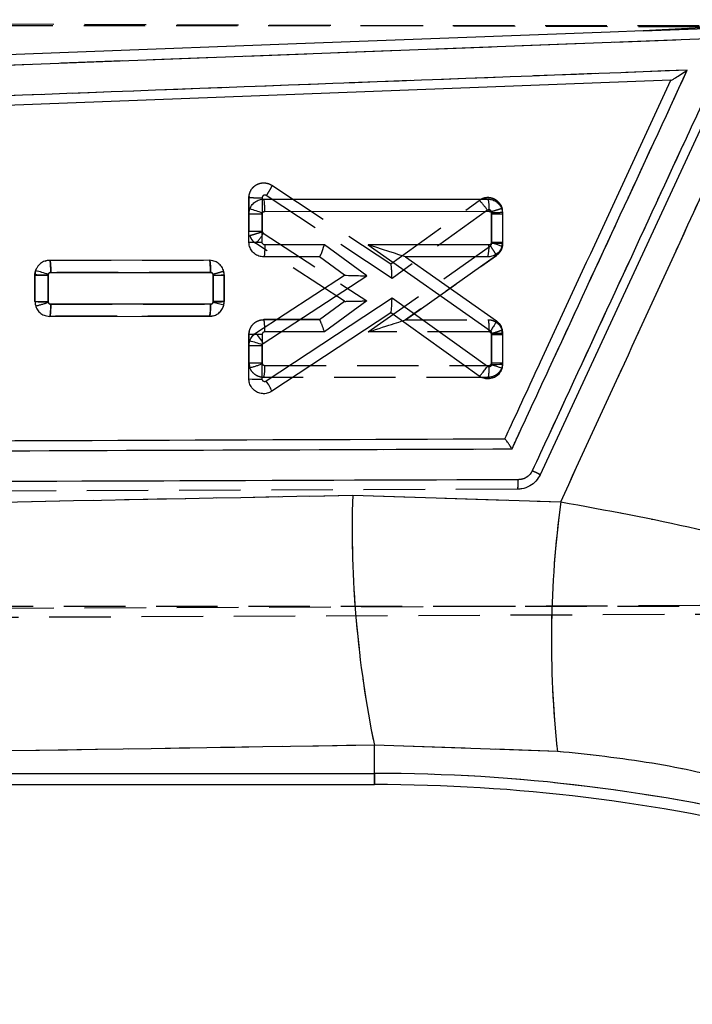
# Model space of a CAD drawing. Extents: x 33 to 407, y 68 to 265.
# Tile 14 of 20: x 181 to 195, y 227 to 248. Entities that reach past the tile are written whole.
import ezdxf

# ---------------------------------------------------------------- set-up
doc = ezdxf.new("R2010")
doc.units = 0
doc.linetypes.add('HIDDEN', pattern=[1.905, 1.27, -0.635])
doc.layers.get('0').update_dxf_attribs({"linetype": 'CONTINUOUS'})
doc.layers.add('FORMATO', color=179, linetype='CONTINUOUS')
doc.styles.add('SLDTEXTSTYLE0', font='TXT', dxfattribs={"width": 0.75})
doc.dimstyles.new('SLDDIMSTYLE1', dxfattribs={"dimtxt": 3.5, "dimasz": 3.302, "dimexe": 0, "dimexo": 0.0625, "dimgap": 0.875, "dimtad": 1, "dimdec": 0, "dimrnd": 1e-09, "dimzin": 12, "dimtxsty": 'SLDTEXTSTYLE0', "dimsah": 1, "dimcen": 0.09, "dimazin": 3, "dimtfac": 1, "dimtofl": 0, "dimtmove": 0, "dimatfit": 3, "dimtolj": 1, "dimtzin": 12})

# ---------------------------------------------------------------- blocks, each defined once
blk = doc.blocks.new('_D_1')
at = {"layer": 'FORMATO'}
for p, q in [((197.949, 253.376), (228.656, 253.376)), ((227.656, 253.376), (227.656, 197.023)), ((128.259, 197.023), (228.656, 197.023))]:
    blk.add_line(p, q, dxfattribs=at)
for points in [[(227.656, 253.376), (227.148, 250.074), (228.164, 250.074)], [(227.656, 197.023), (228.164, 200.325), (227.148, 200.325)]]:
    blk.add_solid(points, dxfattribs=at)
at = {"layer": 'FORMATO', "insert": (223.144, 220.06), "char_height": 3.5, "attachment_point": 1, "rotation": 90, "style": 'SLDTEXTSTYLE0'}
blk.add_mtext('56', dxfattribs=at)
blk = doc.blocks.new('_D_2')
at = {"layer": 'FORMATO'}
for p, q in [((64.297, 212.085), (64.297, 261.032)), ((219.732, 241.953), (219.732, 261.032)), ((219.732, 260.032), (64.297, 260.032))]:
    blk.add_line(p, q, dxfattribs=at)
for points in [[(64.297, 260.032), (67.599, 259.524), (67.599, 260.54)], [(219.732, 260.032), (216.43, 260.54), (216.43, 259.524)]]:
    blk.add_solid(points, dxfattribs=at)
at = {"layer": 'FORMATO', "insert": (134.318, 264.544), "char_height": 3.5, "attachment_point": 1, "style": 'SLDTEXTSTYLE0'}
blk.add_mtext('155', dxfattribs=at)

msp = doc.modelspace()

# ---------------------------------------------------------------- linework, layer by layer
at = {"color": 7, "linetype": 'HIDDEN'}
for p, q in [((159.3972, 247.7379), (204.719, 247.5545)), ((196.6133, 247.654), (193.7869, 247.5114)), ((159.3783, 247.6206), (207.8628, 247.6206)), ((177.9618, 246.7024), (195.113, 247.3515)), ((186.1216, 244.321), (186.1218, 244.3208)), ((186.1218, 244.3208), (188.5753, 242.7006)), ((185.6505, 244.0936), (185.6487, 244.0672)), ((185.6487, 244.0672), (185.6487, 244.0672)), ((185.6489, 243.3766), (185.6487, 244.0672)), ((185.6487, 244.0672), (185.6489, 243.3766)), ((185.9208, 244.0636), (185.9209, 243.3741)), ((188.6019, 242.3959), (186.0066, 244.1098)), ((188.5741, 242.7013), (190.4028, 244.0095)), ((190.5703, 243.8041), (188.6019, 242.3959)), ((190.8731, 243.8455), (190.8731, 243.8455)), ((190.8844, 243.7634), (190.8731, 243.8455)), ((190.6564, 243.7615), (190.6548, 243.7744)), ((190.6566, 243.1177), (190.6564, 243.7615)), ((190.8844, 243.7634), (190.8845, 243.1183)), ((185.9209, 243.3741), (185.9235, 243.3582)), ((185.9235, 243.3582), (185.9455, 243.3296)), ((185.9455, 243.3296), (188.0844, 241.934)), ((187.6224, 241.9246), (185.7868, 243.1223)), ((188.1116, 241.2937), (190.6325, 243.0709)), ((190.8647, 243.0134), (190.8845, 243.1183)), ((181.5362, 242.7736), (181.5364, 242.7736)), ((181.5364, 242.7736), (184.8339, 242.773)), ((190.7555, 242.8694), (188.877, 241.5451)), ((188.8778, 241.5456), (190.7555, 242.8694)), ((181.2385, 242.5331), (181.2312, 242.4696)), ((181.2312, 242.4696), (181.2313, 241.9213)), ((181.2313, 241.9213), (181.2312, 242.4695)), ((181.5032, 242.4662), (181.5033, 241.9189)), ((184.8562, 242.5209), (181.5585, 242.5215)), ((184.9097, 242.4674), (184.908, 242.481)), ((184.9098, 241.9202), (184.9097, 242.4674)), ((185.1376, 242.4697), (185.1279, 242.5458)), ((185.1376, 242.4697), (185.1377, 241.9215)), ((185.1377, 241.9215), (185.1376, 242.4697)), ((181.5033, 241.9189), (181.5056, 241.9039)), ((181.5576, 241.8654), (184.855, 241.8648)), ((185.1333, 241.8849), (185.1156, 241.8136)), ((185.1338, 241.8867), (185.1377, 241.9215)), ((187.1029, 241.546), (187.6223, 241.9247)), ((188.0844, 241.934), (187.2064, 241.2939)), ((181.5356, 241.6175), (181.5356, 241.6175)), ((184.8332, 241.6169), (181.5356, 241.6175)), ((181.5356, 241.6175), (184.8332, 241.6169)), ((184.8332, 241.6169), (184.9117, 241.6304)), ((184.8333, 241.6169), (184.8332, 241.6169)), ((184.8541, 241.6188), (184.8333, 241.6169)), ((185.9544, 241.5462), (185.9544, 241.5462)), ((185.9544, 241.5462), (187.1035, 241.546)), ((187.1029, 241.546), (185.9544, 241.5462)), ((188.8778, 241.5456), (190.5812, 241.5453)), ((190.5812, 241.5453), (190.5812, 241.5453)), ((185.6565, 241.3056), (185.6492, 241.242)), ((185.6493, 240.6574), (185.6492, 241.242)), ((185.6492, 241.242), (185.6493, 240.6574)), ((185.9213, 241.2387), (185.9214, 240.6547)), ((187.2064, 241.2939), (185.9766, 241.2941)), ((190.6035, 241.2932), (188.1116, 241.2937)), ((190.6569, 241.2402), (190.6547, 241.2552)), ((190.657, 240.6561), (190.6569, 241.2402)), ((190.8849, 241.242), (190.8717, 241.3305)), ((190.8849, 241.242), (190.885, 240.6574)), ((185.6493, 240.6574), (185.6672, 240.555)), ((185.9214, 240.6547), (185.9243, 240.6381)), ((185.9757, 240.6016), (190.6022, 240.6007)), ((190.881, 240.6227), (190.885, 240.6574)), ((190.5804, 240.3528), (185.9537, 240.3537)), ((190.5804, 240.3528), (190.659, 240.3664)), ((190.5805, 240.3528), (190.5804, 240.3528)), ((191.1914, 238.045), (165.2332, 237.9452)), ((187.7899, 237.9218), (192.0838, 237.7835)), ((159.3974, 235.5034), (213.3612, 235.7218)), ((213.2751, 235.5374), (159.1261, 235.3017)), ((207.8628, 235.6206), (167.2922, 235.6206)), ((188.2373, 232.1762), (188.2373, 232.758)), ((192.0155, 232.6308), (188.2373, 232.758)), ((163.2943, 232.1762), (188.2373, 232.1762)), ((188.2373, 232.1762), (188.2373, 231.9449))]:
    msp.add_line(p, q, dxfattribs=at)
at = {"color": 7, "linetype": 'CONTINUOUS'}
for p, q in [((196.6133, 247.654), (193.7869, 247.5114)), ((193.7869, 247.5114), (195.0895, 247.5608)), ((177.9618, 246.7024), (195.113, 247.3515)), ((195.5846, 246.8209), (191.6614, 238.3449)), ((194.3581, 246.4896), (165.7786, 245.4016)), ((194.3589, 246.4896), (194.3581, 246.4896)), ((185.9537, 244.0346), (190.5804, 244.0355)), ((185.6493, 243.7309), (185.6672, 243.8333)), ((185.6492, 243.1463), (185.6493, 243.7309)), ((185.9213, 243.1441), (185.9214, 243.7291)), ((185.9214, 243.7291), (185.9245, 243.7467)), ((185.9761, 243.7825), (190.602, 243.7834)), ((190.657, 243.7289), (190.6569, 243.144)), ((190.885, 243.7309), (190.8849, 243.1463)), ((187.2064, 243.0902), (185.9767, 243.09)), ((188.0844, 242.4501), (187.2064, 243.0902)), ((190.6032, 243.0909), (188.1116, 243.0904)), ((188.1116, 243.0904), (190.6328, 241.313)), ((190.6569, 243.144), (190.6546, 243.1285)), ((190.8849, 243.1463), (190.8717, 243.0578)), ((184.8332, 242.7714), (181.5356, 242.7708)), ((187.1029, 242.8423), (185.9544, 242.8421)), ((187.6223, 242.4636), (187.1029, 242.8423)), ((187.1035, 242.8423), (187.1029, 242.8423)), ((190.5812, 242.843), (188.8778, 242.8427)), ((188.8778, 242.8427), (190.7555, 241.5189)), ((181.2313, 242.467), (181.2312, 241.9187)), ((181.2454, 242.5583), (181.2313, 242.467)), ((181.5032, 241.9166), (181.5033, 242.4651)), ((181.5033, 242.4651), (181.5058, 242.4809)), ((181.558, 242.5187), (184.8548, 242.5193)), ((184.9098, 242.4649), (184.9097, 241.9166)), ((185.1376, 241.9186), (185.1377, 242.4668)), ((185.7868, 241.266), (187.6223, 242.4636)), ((185.9455, 241.0545), (188.0844, 242.4501)), ((187.6223, 242.4636), (187.6223, 242.4636)), ((188.6019, 241.9882), (186.0059, 240.2739)), ((190.5699, 240.5803), (188.6019, 241.9882)), ((184.8558, 241.8632), (181.5586, 241.8626)), ((184.9097, 241.9166), (184.9079, 241.9029)), ((185.1279, 241.8424), (185.1376, 241.9186)), ((181.5362, 241.6147), (184.8339, 241.6153)), ((188.5741, 241.687), (186.1216, 240.0673)), ((190.4028, 240.3788), (188.5741, 241.687)), ((190.6566, 241.2679), (190.6564, 240.6228)), ((190.8845, 241.27), (190.8844, 240.6249)), ((185.6487, 240.3211), (185.6489, 241.0117)), ((185.6489, 241.0117), (185.6644, 241.1074)), ((185.9208, 240.3189), (185.9209, 241.0098)), ((185.9209, 241.0098), (185.9236, 241.0261)), ((185.9236, 241.0261), (185.9455, 241.0545)), ((190.6564, 240.6228), (190.6546, 240.6089)), ((190.8844, 240.6249), (190.8731, 240.5428)), ((187.7899, 237.9218), (192.0838, 237.7835)), ((192.0155, 232.6308), (188.2373, 232.758)), ((188.2373, 232.1762), (188.2373, 232.758)), ((163.2943, 232.1762), (188.2373, 232.1762)), ((163.1247, 231.9449), (188.2373, 231.9449))]:
    msp.add_line(p, q, dxfattribs=at)
at = {"color": 8, "linetype": 'CONTINUOUS'}
msp.add_line((188.2373, 231.9449), (188.2373, 232.1762), dxfattribs=at)
at = {"color": 7, "linetype": 'CONTINUOUS', "flags": 128}
for points in [[(193.7869, 247.5114), (193.1037, 247.4855), (186.6335, 247.2399), (177.9385, 246.9091)], [(188.8776, 242.8428), (188.8777, 242.8427), (188.8778, 242.8427)]]:
    msp.add_lwpolyline(points, dxfattribs=at)
at = {"color": 7, "linetype": 'HIDDEN', "flags": 128}
msp.add_lwpolyline([(181.4428, 242.7548), (181.4749, 242.7674), (181.5362, 242.7736), (181.5362, 242.7736), (181.5362, 242.7736)], dxfattribs=at)
at = {"color": 7, "linetype": 'HIDDEN'}
for centre, radius, start, end in [((189.7022, 243.2672), 1.0207, 31.73477, 46.65486), ((190.5823, 243.7636), 0.3021, 359.94826, 15.72648), ((190.7161, 250.3906), 6.6294, 269.48444, 271.45471), ((185.8628, 251.8414), 8.4675, 268.5519, 270.39285), ((185.9532, 243.3773), 0.3045, 198.46846, 236.87654), ((185.1934, 243.7409), 0.8572, 313.81058, 331.32544), ((184.9566, 248.9676), 6.5004, 269.58606, 271.59554), ((184.8311, 242.4694), 0.3066, 0.05946, 14.44262), ((181.4431, 250.3624), 8.4438, 268.56266, 270.40877), ((180.8318, 243.7819), 1.9952, 281.96458, 289.73849), ((190.7185, 247.8976), 6.6576, 269.47032, 271.43228), ((190.5832, 241.2424), 0.3017, 359.93196, 16.98717), ((185.8671, 249.1677), 8.5132, 268.53448, 270.36556), ((185.9478, 240.6567), 0.2985, 179.88092, 199.93495), ((185.2348, 242.3319), 1.8288, 283.67905, 292.15159), ((185.2581, 240.5406), 0.7203, 344.95857, 4.85716), ((210.0661, 237.2506), 22.2863, 178.27432, 191.62985), ((213.3128, 234.925), 21.4206, 172.33122, 186.14848), ((188.2373, 196.1464), 36.0298, 76, 90)]:
    msp.add_arc(centre, radius, start, end, dxfattribs=at)
at = {"color": 7, "linetype": 'CONTINUOUS'}
for centre, radius, start, end in [((184.7849, 240.7879), 3.1707, 68.93359, 73.84152), ((185.8416, 251.9702), 8.2415, 268.66358, 270.55498), ((190.712, 250.3076), 6.5789, 269.5213, 271.50676), ((185.8508, 251.486), 8.3422, 268.61536, 270.48394), ((189.8856, 243.0297), 0.7202, 344.98052, 4.87955), ((189.7965, 240.1241), 3.1245, 69.87176, 74.06), ((190.7075, 249.6667), 6.5229, 269.55588, 271.55836), ((181.4263, 250.7408), 8.2761, 268.64988, 270.53337), ((180.309, 238.932), 3.7452, 71.36346, 75.52083), ((184.9648, 249.4402), 6.9755, 269.5483, 271.42081), ((181.4327, 250.255), 8.3387, 268.61496, 270.48434), ((184.1384, 241.802), 0.72, 344.97764, 4.88243), ((183.9741, 238.0777), 3.9376, 72.96113, 76.2815), ((184.9675, 248.5113), 6.5949, 269.4975, 271.47814), ((188.6057, 241.6405), 0.0562, 122.74201, 124.10761), ((185.0871, 240.5757), 0.9829, 29.15185, 44.60942), ((190.7115, 247.847), 6.5793, 269.52131, 271.50671), ((185.8428, 249.2715), 8.262, 268.65494, 270.54165), ((184.7531, 237.7478), 3.4811, 70.35212, 74.82395), ((189.7687, 237.2883), 3.4367, 71.25592, 75.06202), ((190.7079, 247.1641), 6.5416, 269.54938, 271.54612), ((185.8503, 248.6573), 8.3387, 268.61496, 270.48434), ((185.327, 239.758), 0.8527, 21.26956, 37.22759), ((210.0661, 237.2506), 22.2863, 178.27432, 191.62985), ((213.3128, 234.925), 21.4206, 172.33122, 186.14848), ((188.2373, 196.1464), 36.0298, 76, 90), ((188.2373, 196.1464), 35.7985, 76, 90)]:
    msp.add_arc(centre, radius, start, end, dxfattribs=at)
for centre, major_axis, ratio, start_param, end_param in [((187.1844, 243.0923), (0.0814, 0.2499), 0.0822269, 3.1683884, 4.7307967), ((188.0895, 243.0925), (0.7881, -0.2498), 0.0056456, 0.0177975, 1.5446097), ((188.0623, 242.4522), (0.44, -0.0114), 0.0034584, 3.1466039, 4.7626037), ((188.5798, 241.9903), (0.0057, 0.303), 0.0728729, 3.1916549, 4.706842)]:
    msp.add_ellipse(centre, major_axis=major_axis, ratio=ratio, start_param=start_param, end_param=end_param, dxfattribs=at)
at = {"color": 7, "linetype": 'HIDDEN'}
for centre, major_axis, ratio, start_param, end_param in [((188.5798, 242.398), (-0.0057, 0.303), 0.0726158, 4.7041259, 6.2332994), ((188.0623, 241.9361), (0.44, 0.0114), 0.0060594, 3.1503728, 4.7623581), ((187.1844, 241.296), (-0.0814, 0.2499), 0.0773217, 4.6788377, 6.2579873), ((188.0895, 241.2958), (0.7878, 0.2497), 0.0104766, 4.7370552, 6.2501669)]:
    msp.add_ellipse(centre, major_axis=major_axis, ratio=ratio, start_param=start_param, end_param=end_param, dxfattribs=at)
at = {"color": 7, "linetype": 'CONTINUOUS'}
for points, knots in [([(192.0838, 237.7835), (192.9598, 239.6906), (194.4709, 242.9801), (195.9793, 246.2709), (196.6133, 247.654)], [0, 0, 0, 0, 0.579719, 1, 1, 1, 1]), ([(195.4171, 246.8995), (195.3603, 246.7767), (195.0761, 246.1626), (193.8827, 243.5834), (192.6324, 240.8812), (191.6094, 238.6704), (191.4957, 238.4247)], [0, 0, 0, 0, 0.0434773, 0.2173876, 0.9130283, 1, 1, 1, 1]), ([(194.6972, 246.6984), (189.8185, 246.5139), (180.1172, 246.1471), (170.4154, 245.7787), (165.5927, 245.5955)], [0, 0, 0, 0, 0.5028959, 1, 1, 1, 1]), ([(191.0784, 238.8774), (191.1353, 239.0002), (191.4194, 239.6144), (192.6257, 242.2213), (193.7751, 244.7055), (194.6972, 246.6984)], [0, 0, 0, 0, 0.0471123, 0.2355617, 1, 1, 1, 1]), ([(194.3589, 246.4896), (194.362, 246.4905), (194.3689, 246.4926), (194.401, 246.5099), (194.4666, 246.5489), (194.5698, 246.6142), (194.6533, 246.6691), (194.6964, 246.6978), (194.6972, 246.6984)], [0, 0, 0, 0, 0.0844756, 0.1914933, 0.3607232, 0.6670602, 0.9934894, 1, 1, 1, 1]), ([(190.9318, 239.0868), (190.9632, 239.1548), (191.2221, 239.7141), (192.3643, 242.1817), (193.4749, 244.5813), (194.3581, 246.4896)], [0, 0, 0, 0, 0.0275737, 0.2266559, 1, 1, 1, 1]), ([(185.6672, 243.8333), (185.6819, 243.8643), (185.7112, 243.9262), (185.7909, 243.9935), (185.8754, 244.0295), (185.9315, 244.0332), (185.9537, 244.0346)], [0, 0, 0, 0, 0.2734407, 0.5468463, 0.821262, 1, 1, 1, 1]), ([(185.9761, 243.7825), (185.9759, 243.7993), (185.9756, 243.8464), (185.973, 243.9181), (185.9678, 243.9832), (185.9611, 244.0263), (185.9561, 244.0319), (185.9537, 244.0346)], [0, 0, 0, 0, 0.1278617, 0.3592224, 0.5728157, 0.7864066, 1, 1, 1, 1]), ([(190.5804, 244.0355), (190.6149, 244.032), (190.684, 244.025), (190.7757, 243.9716), (190.8447, 243.8933), (190.8802, 243.8079), (190.8837, 243.7523), (190.885, 243.7309)], [0, 0, 0, 0, 0.2167682, 0.4335286, 0.6502766, 0.8659704, 1, 1, 1, 1]), ([(190.5805, 244.0355), (190.5833, 244.0317), (190.5891, 244.0241), (190.5962, 243.9657), (190.6012, 243.8823), (190.6018, 243.8163), (190.602, 243.7834)], [0, 0, 0, 0, 0.2500006, 0.4999989, 0.7500006, 1, 1, 1, 1]), ([(185.9245, 243.7467), (185.9271, 243.7521), (185.9323, 243.7631), (185.9465, 243.775), (185.9617, 243.7816), (185.9719, 243.7823), (185.9761, 243.7825)], [0, 0, 0, 0, 0.2700315, 0.5399694, 0.8134286, 1, 1, 1, 1]), ([(190.602, 243.7834), (190.6064, 243.7831), (190.6169, 243.7823), (190.6324, 243.7753), (190.6461, 243.763), (190.6553, 243.7469), (190.6564, 243.7349), (190.657, 243.7289)], [0, 0, 0, 0, 0.15193528, 0.36949694, 0.58178042, 0.79007938, 1, 1, 1, 1]), ([(185.9544, 242.8421), (185.9198, 242.8456), (185.8507, 242.8525), (185.7588, 242.9058), (185.6898, 242.9841), (185.6542, 243.0694), (185.6506, 243.125), (185.6492, 243.1463)], [0, 0, 0, 0, 0.216956, 0.4339099, 0.6507776, 0.8665771, 1, 1, 1, 1]), ([(185.9767, 243.09), (185.9724, 243.0903), (185.9618, 243.0911), (185.9462, 243.098), (185.9325, 243.1104), (185.9232, 243.1264), (185.9219, 243.1383), (185.9213, 243.1441)], [0, 0, 0, 0, 0.1516658, 0.3704642, 0.5843546, 0.7949114, 1, 1, 1, 1]), ([(185.9767, 243.09), (185.9763, 243.0574), (185.9756, 242.9923), (185.9704, 242.9105), (185.9631, 242.8532), (185.9573, 242.8458), (185.9544, 242.8421)], [0, 0, 0, 0, 0.2499989, 0.4999995, 0.750001, 1, 1, 1, 1]), ([(190.8717, 243.0578), (190.8587, 243.0263), (190.8326, 242.9633), (190.7567, 242.8925), (190.6697, 242.85), (190.6086, 242.8452), (190.5812, 242.843)], [0, 0, 0, 0, 0.262265, 0.5245018, 0.7875913, 1, 1, 1, 1]), ([(190.6546, 243.1285), (190.653, 243.1244), (190.6493, 243.1147), (190.638, 243.1022), (190.6217, 243.0928), (190.6094, 243.0915), (190.6032, 243.0909)], [0, 0, 0, 0, 0.189208, 0.4563726, 0.728881, 1, 1, 1, 1]), ([(181.5356, 242.7708), (181.5012, 242.7674), (181.4323, 242.7605), (181.3412, 242.7074), (181.2766, 242.6368), (181.2546, 242.5816), (181.2454, 242.5583)], [0, 0, 0, 0, 0.2687925, 0.5376456, 0.80511, 1, 1, 1, 1]), ([(181.558, 242.5187), (181.5579, 242.5357), (181.5576, 242.5828), (181.5549, 242.6544), (181.5497, 242.7194), (181.543, 242.7625), (181.5381, 242.768), (181.5356, 242.7708)], [0, 0, 0, 0, 0.1295456, 0.3592337, 0.5728238, 0.7864125, 1, 1, 1, 1]), ([(185.1377, 242.4668), (185.1344, 242.5009), (185.1277, 242.5691), (185.0755, 242.6599), (184.9986, 242.7289), (184.9129, 242.7659), (184.8559, 242.7698), (184.8332, 242.7714)], [0, 0, 0, 0, 0.213307, 0.4265767, 0.6410102, 0.857009, 1, 1, 1, 1]), ([(184.8548, 242.5193), (184.8545, 242.5523), (184.854, 242.6182), (184.849, 242.7016), (184.8418, 242.76), (184.8361, 242.7676), (184.8332, 242.7714)], [0, 0, 0, 0, 0.2500006, 0.49999829, 0.75000016, 1, 1, 1, 1]), ([(181.5058, 242.4809), (181.5082, 242.4864), (181.513, 242.4976), (181.5266, 242.51), (181.5422, 242.5174), (181.5531, 242.5183), (181.558, 242.5187)], [0, 0, 0, 0, 0.2617411, 0.5233049, 0.7879895, 1, 1, 1, 1]), ([(184.8548, 242.5193), (184.8591, 242.519), (184.8696, 242.5182), (184.8852, 242.5112), (184.8988, 242.4989), (184.908, 242.4829), (184.9092, 242.4709), (184.9098, 242.4649)], [0, 0, 0, 0, 0.15229876, 0.37000304, 0.58240799, 0.79111744, 1, 1, 1, 1]), ([(181.2312, 241.9187), (181.2346, 241.8846), (181.2414, 241.8164), (181.2939, 241.7256), (181.371, 241.6567), (181.4568, 241.62), (181.5136, 241.6162), (181.5362, 241.6147)], [0, 0, 0, 0, 0.2135317, 0.4270207, 0.6416128, 0.8577427, 1, 1, 1, 1]), ([(181.5586, 241.8626), (181.5542, 241.8629), (181.5437, 241.8636), (181.5281, 241.8705), (181.5143, 241.8829), (181.5051, 241.8989), (181.5038, 241.9107), (181.5032, 241.9166)], [0, 0, 0, 0, 0.1525376, 0.3711499, 0.5849403, 0.7952661, 1, 1, 1, 1]), ([(181.5363, 241.6147), (181.5387, 241.6174), (181.5437, 241.6229), (181.5503, 241.6661), (181.5555, 241.7306), (181.5581, 241.8006), (181.5585, 241.8463), (181.5586, 241.8626)], [0, 0, 0, 0, 0.2158675, 0.4317359, 0.6476047, 0.8745827, 1, 1, 1, 1]), ([(184.8339, 241.6153), (184.8682, 241.6187), (184.9369, 241.6254), (185.0277, 241.6782), (185.096, 241.7525), (185.1177, 241.8137), (185.1279, 241.8424)], [0, 0, 0, 0, 0.2578588, 0.5157561, 0.772226, 1, 1, 1, 1]), ([(184.9079, 241.9029), (184.9063, 241.8982), (184.9026, 241.8876), (184.8907, 241.8745), (184.8744, 241.8651), (184.862, 241.8638), (184.8558, 241.8632)], [0, 0, 0, 0, 0.21469, 0.4734495, 0.7371307, 1, 1, 1, 1]), ([(190.7555, 241.5189), (190.7554, 241.5146), (190.7552, 241.5061), (190.7285, 241.4578), (190.6867, 241.3911), (190.6507, 241.339), (190.6328, 241.313)], [0, 0, 0, 0, 0.2499992, 0.4999967, 0.7499988, 1, 1, 1, 1]), ([(190.7555, 241.5189), (190.7752, 241.5025), (190.8214, 241.4639), (190.8726, 241.3779), (190.8805, 241.3066), (190.8845, 241.27)], [0, 0, 0, 0, 0.2655016, 0.6220667, 1, 1, 1, 1]), ([(185.6644, 241.1074), (185.6782, 241.1391), (185.7056, 241.2024), (185.7598, 241.2448), (185.7868, 241.266)], [0, 0, 0, 0, 0.5013706, 1, 1, 1, 1]), ([(190.6328, 241.313), (190.6329, 241.3128), (190.6383, 241.309), (190.6473, 241.2995), (190.6551, 241.2836), (190.6561, 241.2726), (190.6566, 241.2679)], [0, 0, 0, 0, 0.01334687, 0.37459024, 0.73504268, 1, 1, 1, 1]), ([(190.8731, 240.5428), (190.8606, 240.511), (190.8357, 240.4475), (190.7611, 240.3747), (190.6686, 240.329), (190.5655, 240.3169), (190.4729, 240.3359), (190.4232, 240.3663), (190.4028, 240.3788)], [0, 0, 0, 0, 0.1741992, 0.3483878, 0.5231229, 0.6992096, 0.8766876, 1, 1, 1, 1]), ([(190.4029, 240.3787), (190.4045, 240.3788), (190.4077, 240.3789), (190.4198, 240.3896), (190.4367, 240.4075), (190.4582, 240.4326), (190.4834, 240.4638), (190.5112, 240.4998), (190.5405, 240.5391), (190.5601, 240.5666), (190.5699, 240.5803)], [0, 0, 0, 0, 0.125, 0.2499986, 0.3750022, 0.500001, 0.6250031, 0.7499957, 0.8750052, 1, 1, 1, 1]), ([(190.6546, 240.6089), (190.6524, 240.6033), (190.6481, 240.5922), (190.635, 240.5795), (190.6186, 240.5714), (190.6002, 240.5691), (190.5831, 240.5723), (190.5738, 240.5779), (190.5699, 240.5803)], [0, 0, 0, 0, 0.16993754, 0.33979789, 0.51178146, 0.688168, 0.86875889, 1, 1, 1, 1]), ([(186.1216, 240.0673), (186.0911, 240.0513), (186.0301, 240.0191), (185.925, 240.0128), (185.8242, 240.0393), (185.7374, 240.0985), (185.6757, 240.1829), (185.6509, 240.2621), (185.6492, 240.3087), (185.6487, 240.3211)], [0, 0, 0, 0, 0.1566789, 0.3133232, 0.4707672, 0.6287556, 0.7864694, 0.9432213, 1, 1, 1, 1]), ([(186.0059, 240.2739), (186.0038, 240.2726), (185.9963, 240.2681), (185.9815, 240.2641), (185.9626, 240.2654), (185.9453, 240.2728), (185.9317, 240.2852), (185.9226, 240.3011), (185.9214, 240.313), (185.9208, 240.3189)], [0, 0, 0, 0, 0.0636508, 0.223843, 0.3841175, 0.542103, 0.6965678, 0.8485341, 1, 1, 1, 1]), ([(165.7552, 238.9901), (165.7708, 238.9901), (166.3257, 238.9922), (169.0373, 239.0027), (177.4133, 239.0348), (185.2511, 239.065), (190.9318, 239.0868)], [0, 0, 0, 0, 0.0018693, 0.0661233, 0.3231391, 1, 1, 1, 1]), ([(191.0784, 238.8774), (191.0779, 238.8783), (191.0748, 238.8831), (191.0568, 238.9112), (191.0257, 238.9588), (190.9879, 239.0146), (190.9591, 239.055), (190.9393, 239.0805), (190.9342, 239.0848), (190.9318, 239.0868)], [0, 0, 0, 0, 0.0087025, 0.049186, 0.2890756, 0.496527, 0.6777568, 0.8499663, 1, 1, 1, 1]), ([(165.5696, 238.7844), (169.8272, 238.7997), (178.3295, 238.8302), (186.8331, 238.8617), (191.0784, 238.8774)], [0, 0, 0, 0, 0.50075992, 1, 1, 1, 1]), ([(191.6614, 238.3449), (191.6343, 238.2986), (191.5799, 238.2061), (191.4462, 238.1038), (191.3108, 238.0521), (191.2221, 238.0468), (191.1918, 238.045)], [0, 0, 0, 0, 0.2723207, 0.5446311, 0.8445931, 1, 1, 1, 1]), ([(191.4957, 238.4247), (191.4868, 238.4082), (191.4608, 238.36), (191.3968, 238.2979), (191.3057, 238.2503), (191.2407, 238.244), (191.2084, 238.2409)], [0, 0, 0, 0, 0.15620029, 0.45712736, 0.7297204, 1, 1, 1, 1]), ([(191.6614, 238.3449), (191.6591, 238.3462), (191.6543, 238.3488), (191.6168, 238.367), (191.5625, 238.393), (191.518, 238.4141), (191.4957, 238.4247)], [0, 0, 0, 0, 0.2499974, 0.4999957, 0.7499978, 1, 1, 1, 1]), ([(191.2084, 238.2409), (185.2025, 238.2187), (176.5495, 238.1867), (167.8982, 238.1558), (165.2516, 238.1463)], [0, 0, 0, 0, 0.6940826, 1, 1, 1, 1]), ([(191.1918, 238.045), (191.1941, 238.0479), (191.1986, 238.0538), (191.2042, 238.0988), (191.2081, 238.1633), (191.2086, 238.215), (191.2088, 238.2409)], [0, 0, 0, 0, 0.250001, 0.4999967, 0.7500012, 1, 1, 1, 1]), ([(164.0338, 237.4175), (165.8054, 237.4596), (173.7223, 237.6473), (181.6422, 237.8018), (187.7899, 237.9218)], [0, 0, 0, 0, 0.22377998, 1, 1, 1, 1]), ([(192.0838, 237.7835), (193.0248, 237.6116), (194.928, 237.2639), (196.7763, 236.7533), (197.7109, 236.4951)], [0, 0, 0, 0, 0.4943857, 1, 1, 1, 1]), ([(188.2373, 232.758), (182.0939, 232.6623), (173.8417, 232.5338), (165.5923, 232.4001), (163.4841, 232.366)], [0, 0, 0, 0, 0.7444504, 1, 1, 1, 1]), ([(195.8271, 231.9981), (195.2117, 232.1391), (193.9614, 232.4256), (192.6708, 232.5617), (192.0155, 232.6308)], [0, 0, 0, 0, 0.4922508, 1, 1, 1, 1])]:
    msp.add_open_spline(points, degree=3, knots=knots, dxfattribs=at)
at = {"color": 7, "linetype": 'HIDDEN'}
for points, knots in [([(192.0838, 237.7835), (192.9598, 239.6906), (194.4709, 242.9801), (195.9793, 246.2709), (196.6133, 247.654)], [0, 0, 0, 0, 0.579719, 1, 1, 1, 1]), ([(195.4171, 246.8995), (195.3603, 246.7767), (195.0761, 246.1626), (193.8827, 243.5834), (192.6324, 240.8812), (191.6094, 238.6704), (191.4957, 238.4247)], [0, 0, 0, 0, 0.0434773, 0.2173876, 0.9130283, 1, 1, 1, 1]), ([(194.6972, 246.6984), (189.8185, 246.5139), (180.1172, 246.1471), (170.4154, 245.7787), (165.5927, 245.5955)], [0, 0, 0, 0, 0.5028959, 1, 1, 1, 1]), ([(191.0784, 238.8774), (191.1353, 239.0002), (191.4194, 239.6144), (192.6257, 242.2213), (193.7751, 244.7055), (194.6972, 246.6984)], [0, 0, 0, 0, 0.0471123, 0.2355617, 1, 1, 1, 1]), ([(185.6487, 244.0672), (185.6487, 244.0672), (185.6487, 244.0753), (185.651, 244.1174), (185.6704, 244.1934), (185.7172, 244.2627), (185.7776, 244.3182), (185.8501, 244.3589), (185.9526, 244.3767), (186.0466, 244.3613), (186.1002, 244.3347), (186.1216, 244.321), (186.1216, 244.321)], [0, 0, 0, 0, 0.0000942, 0.0371209, 0.1938064, 0.3533266, 0.4134492, 0.5705977, 0.7276501, 0.8832369, 0.999905, 1, 1, 1, 1]), ([(186.1218, 244.3208), (186.1221, 244.3173), (186.1228, 244.3103), (186.104, 244.271), (186.0729, 244.2156), (186.0435, 244.1675), (186.021, 244.1319), (186.0128, 244.1193), (186.0066, 244.1098)], [0, 0, 0, 0, 0.220515, 0.441025, 0.6615416, 0.8820558, 0.9099014, 1, 1, 1, 1]), ([(185.6487, 244.0672), (185.6515, 244.0669), (185.657, 244.0665), (185.7001, 244.0657), (185.7636, 244.0649), (185.8338, 244.0643), (185.8877, 244.0639), (185.9134, 244.0637), (185.9208, 244.0636)], [0, 0, 0, 0, 0.2032172, 0.4064368, 0.6096544, 0.8128857, 0.9462844, 1, 1, 1, 1]), ([(186.0066, 244.1098), (186.0026, 244.112), (185.9931, 244.1172), (185.9759, 244.1198), (185.9574, 244.1167), (185.9444, 244.1093), (185.9334, 244.0992), (185.9248, 244.0864), (185.9211, 244.0726), (185.9208, 244.0649), (185.9208, 244.0636)], [0, 0, 0, 0, 0.11707943, 0.27331251, 0.42928102, 0.58517514, 0.64520787, 0.80618219, 0.96705865, 1, 1, 1, 1]), ([(190.8731, 243.8455), (190.8601, 243.8778), (190.8341, 243.9423), (190.7573, 244.0157), (190.6626, 244.0608), (190.5583, 244.0711), (190.4684, 244.0504), (190.421, 244.0209), (190.4028, 244.0095)], [0, 0, 0, 0, 0.1781149, 0.3562126, 0.5345234, 0.7124733, 0.8895903, 1, 1, 1, 1]), ([(190.4028, 244.0095), (190.4028, 244.0095), (190.431, 244.0287), (190.493, 244.0601), (190.5962, 244.0713), (190.6967, 244.0488), (190.7845, 243.9947), (190.8429, 243.9224), (190.8671, 243.8689), (190.8731, 243.8456), (190.8731, 243.8455)], [0, 0, 0, 0, 0.0001087, 0.1765085, 0.3522529, 0.5263048, 0.7003016, 0.8755018, 0.9998972, 1, 1, 1, 1]), ([(190.6548, 243.7744), (190.6533, 243.7782), (190.6496, 243.7879), (190.6387, 243.8009), (190.6227, 243.8109), (190.6046, 243.8149), (190.5861, 243.8131), (190.5755, 243.8071), (190.5703, 243.8041)], [0, 0, 0, 0, 0.11724184, 0.29921007, 0.47745379, 0.65257814, 0.82688111, 1, 1, 1, 1]), ([(190.8731, 243.8455), (190.8707, 243.8439), (190.8659, 243.8406), (190.8251, 243.8263), (190.7647, 243.8071), (190.7074, 243.7898), (190.67, 243.7788), (190.659, 243.7756), (190.6548, 243.7744)], [0, 0, 0, 0, 0.2266026, 0.4532035, 0.6798036, 0.9064045, 0.9645849, 1, 1, 1, 1]), ([(185.9235, 243.3582), (185.9137, 243.3549), (185.8899, 243.3468), (185.8396, 243.3303), (185.7758, 243.3099), (185.715, 243.2917), (185.6732, 243.2806), (185.6674, 243.2808), (185.6644, 243.2809)], [0, 0, 0, 0, 0.0753442, 0.1835836, 0.3876845, 0.5917933, 0.7958972, 1, 1, 1, 1]), ([(185.6644, 243.2809), (185.6783, 243.249), (185.7057, 243.1858), (185.7599, 243.1434), (185.7868, 243.1223)], [0, 0, 0, 0, 0.5035615, 1, 1, 1, 1]), ([(190.6325, 243.0709), (190.6363, 243.0742), (190.6439, 243.0807), (190.6504, 243.0915), (190.6552, 243.1037), (190.656, 243.112), (190.6566, 243.1177)], [0, 0, 0, 0, 0.27966003, 0.54683583, 0.68415897, 1, 1, 1, 1]), ([(190.7555, 242.8694), (190.7551, 242.8734), (190.7544, 242.8815), (190.7276, 242.9284), (190.6859, 242.9937), (190.6503, 243.0452), (190.6325, 243.0709)], [0, 0, 0, 0, 0.2499985, 0.4999979, 0.75, 1, 1, 1, 1]), ([(190.8845, 243.1183), (190.8818, 243.1181), (190.8762, 243.1177), (190.8331, 243.1173), (190.7697, 243.1171), (190.7133, 243.1173), (190.675, 243.1175), (190.664, 243.1176), (190.6566, 243.1177)], [0, 0, 0, 0, 0.2274778, 0.4549605, 0.6824475, 0.9099364, 0.9392099, 1, 1, 1, 1]), ([(190.8845, 243.1183), (190.8845, 243.1183), (190.8845, 243.0877), (190.8773, 243.0439), (190.8525, 242.9795), (190.8175, 242.9224), (190.7777, 242.8861), (190.7555, 242.8694), (190.7555, 242.8694)], [0, 0, 0, 0, 0.0002054, 0.3162299, 0.4499276, 0.712549, 0.9998074, 1, 1, 1, 1]), ([(181.5364, 242.7736), (181.5388, 242.7709), (181.5438, 242.7653), (181.5504, 242.7223), (181.5544, 242.6719), (181.5576, 242.6059), (181.5581, 242.5584), (181.5585, 242.5215)], [0, 0, 0, 0, 0.2137707, 0.4275414, 0.6413149, 0.7213744, 1, 1, 1, 1]), ([(184.8339, 242.773), (184.8368, 242.7692), (184.8427, 242.7616), (184.85, 242.7032), (184.8552, 242.6198), (184.8559, 242.5538), (184.8562, 242.5209)], [0, 0, 0, 0, 0.2499993, 0.4999998, 0.750001, 1, 1, 1, 1]), ([(181.2312, 242.4696), (181.2312, 242.4696), (181.2312, 242.4905), (181.2355, 242.5401), (181.2569, 242.5845), (181.2691, 242.61)], [0, 0, 0, 0, 0.0004062, 0.4276698, 1, 1, 1, 1]), ([(181.5032, 242.4662), (181.4951, 242.4663), (181.4694, 242.4665), (181.4156, 242.4668), (181.346, 242.4674), (181.2825, 242.4681), (181.2394, 242.4688), (181.2339, 242.4693), (181.2312, 242.4695)], [0, 0, 0, 0, 0.05886702, 0.18713329, 0.39034357, 0.59357124, 0.7967845, 1, 1, 1, 1]), ([(181.5585, 242.5215), (181.5548, 242.5213), (181.5449, 242.5207), (181.5296, 242.5145), (181.518, 242.5045), (181.5092, 242.4921), (181.5042, 242.48), (181.5035, 242.47), (181.5032, 242.4662)], [0, 0, 0, 0, 0.1289046, 0.3432534, 0.5575366, 0.6511496, 0.8703089, 1, 1, 1, 1]), ([(184.908, 242.481), (184.9067, 242.4848), (184.9034, 242.4944), (184.8932, 242.5074), (184.8806, 242.5157), (184.8679, 242.5201), (184.8606, 242.5206), (184.8562, 242.5209)], [0, 0, 0, 0, 0.1736978, 0.4309753, 0.688337, 0.8111242, 1, 1, 1, 1]), ([(185.1279, 242.5459), (185.1255, 242.5443), (185.1206, 242.5413), (185.0794, 242.5283), (185.0185, 242.5107), (184.9636, 242.4957), (184.9262, 242.4857), (184.9151, 242.4828), (184.908, 242.481)], [0, 0, 0, 0, 0.22672281, 0.45345174, 0.68018, 0.9069071, 0.9402001, 1, 1, 1, 1]), ([(181.5056, 241.9039), (181.5081, 241.8981), (181.5131, 241.8865), (181.5273, 241.8736), (181.5428, 241.8664), (181.5533, 241.8657), (181.5576, 241.8654)], [0, 0, 0, 0, 0.2716682, 0.5434014, 0.8130483, 1, 1, 1, 1]), ([(181.5576, 241.8654), (181.5572, 241.8329), (181.5565, 241.7678), (181.5514, 241.6859), (181.5442, 241.6287), (181.5384, 241.6212), (181.5356, 241.6175)], [0, 0, 0, 0, 0.2500022, 0.49999953, 0.74999947, 1, 1, 1, 1]), ([(184.855, 241.8648), (184.8546, 241.8323), (184.854, 241.7672), (184.849, 241.6853), (184.8418, 241.6281), (184.8361, 241.6206), (184.8333, 241.6169)], [0, 0, 0, 0, 0.2499974, 0.4999994, 0.75, 1, 1, 1, 1]), ([(184.855, 241.8648), (184.8581, 241.865), (184.8669, 241.8655), (184.8813, 241.8707), (184.8958, 241.8819), (184.906, 241.8978), (184.9095, 241.9114), (184.9097, 241.9189), (184.9098, 241.9202)], [0, 0, 0, 0, 0.1102115, 0.3076714, 0.5227362, 0.7376915, 0.9549864, 1, 1, 1, 1]), ([(185.1377, 241.9215), (185.1344, 241.9213), (185.1277, 241.9209), (185.076, 241.9204), (185.0013, 241.9201), (184.9403, 241.9202), (184.9098, 241.9202)], [0, 0, 0, 0, 0.2500011, 0.4999947, 0.7500015, 1, 1, 1, 1]), ([(185.6492, 241.242), (185.6492, 241.242), (185.6492, 241.263), (185.6555, 241.318), (185.6817, 241.3843), (185.73, 241.452), (185.7942, 241.5075), (185.8787, 241.5405), (185.9338, 241.5462), (185.9543, 241.5462), (185.9544, 241.5462)], [0, 0, 0, 0, 0.0001251, 0.1316891, 0.3464753, 0.4394074, 0.6541665, 0.8703402, 0.9998749, 1, 1, 1, 1]), ([(185.9766, 241.2941), (185.9764, 241.3168), (185.9761, 241.364), (185.9733, 241.434), (185.9685, 241.4948), (185.9618, 241.5379), (185.9569, 241.5434), (185.9544, 241.5462)], [0, 0, 0, 0, 0.1723301, 0.3593973, 0.5729332, 0.7864657, 1, 1, 1, 1]), ([(190.5812, 241.5453), (190.5842, 241.5415), (190.59, 241.5339), (190.5974, 241.4755), (190.6025, 241.3921), (190.6032, 241.3261), (190.6035, 241.2932)], [0, 0, 0, 0, 0.25000011, 0.49999929, 0.75000202, 1, 1, 1, 1]), ([(190.5812, 241.5453), (190.5813, 241.5453), (190.6177, 241.5453), (190.6891, 241.5324), (190.7801, 241.4783), (190.8421, 241.4073), (190.863, 241.353), (190.8717, 241.3306), (190.8717, 241.3305)], [0, 0, 0, 0, 0.0001548, 0.2838599, 0.5500445, 0.8122285, 0.9998392, 1, 1, 1, 1]), ([(185.9213, 241.2387), (185.9132, 241.2388), (185.8874, 241.2389), (185.8336, 241.2393), (185.7641, 241.2398), (185.7006, 241.2405), (185.6575, 241.2413), (185.652, 241.2418), (185.6492, 241.242)], [0, 0, 0, 0, 0.0590289, 0.1871332, 0.3903594, 0.5935729, 0.7967875, 1, 1, 1, 1]), ([(185.9766, 241.2941), (185.9729, 241.2939), (185.963, 241.2933), (185.9478, 241.2871), (185.9361, 241.2771), (185.9273, 241.2646), (185.9223, 241.2525), (185.9216, 241.2424), (185.9213, 241.2387)], [0, 0, 0, 0, 0.1283184, 0.3428219, 0.5573214, 0.6510485, 0.870262, 1, 1, 1, 1]), ([(190.6547, 241.2552), (190.6532, 241.2592), (190.6494, 241.2688), (190.6385, 241.2813), (190.6224, 241.2913), (190.6099, 241.2925), (190.6035, 241.2932)], [0, 0, 0, 0, 0.1876766, 0.4528411, 0.7182702, 1, 1, 1, 1]), ([(190.8717, 241.3305), (190.8693, 241.3288), (190.8646, 241.3254), (190.8242, 241.3103), (190.7633, 241.2896), (190.7022, 241.27), (190.6647, 241.2583), (190.6547, 241.2552)], [0, 0, 0, 0, 0.2265418, 0.4530847, 0.6796185, 0.9148999, 1, 1, 1, 1]), ([(185.9537, 240.3537), (185.9536, 240.3537), (185.9194, 240.3537), (185.8508, 240.3654), (185.7607, 240.4157), (185.6991, 240.4834), (185.6755, 240.5344), (185.6672, 240.5549), (185.6672, 240.555)], [0, 0, 0, 0, 0.0001605, 0.2767893, 0.5489217, 0.820979, 0.9998379, 1, 1, 1, 1]), ([(185.9243, 240.6381), (185.9259, 240.6343), (185.93, 240.6249), (185.9413, 240.6128), (185.9575, 240.6034), (185.9696, 240.6022), (185.9757, 240.6016)], [0, 0, 0, 0, 0.1818985, 0.456594, 0.7274472, 1, 1, 1, 1]), ([(190.885, 240.6574), (190.885, 240.6573), (190.885, 240.6498), (190.8832, 240.6087), (190.8649, 240.5345), (190.8086, 240.4475), (190.7285, 240.3856), (190.648, 240.3565), (190.5984, 240.3538), (190.5805, 240.3528)], [0, 0, 0, 0, 0.00010173, 0.04758305, 0.25923784, 0.4722066, 0.68801061, 0.88706278, 1, 1, 1, 1]), ([(190.6022, 240.6007), (190.6019, 240.5682), (190.6012, 240.5031), (190.5962, 240.4212), (190.589, 240.364), (190.5834, 240.3565), (190.5805, 240.3528)], [0, 0, 0, 0, 0.2499999, 0.4999989, 0.7499991, 1, 1, 1, 1]), ([(190.6022, 240.6007), (190.6054, 240.6009), (190.6142, 240.6014), (190.6286, 240.6066), (190.6431, 240.6178), (190.6533, 240.6337), (190.6568, 240.6473), (190.657, 240.6548), (190.657, 240.6561)], [0, 0, 0, 0, 0.1105373, 0.3081534, 0.5231225, 0.7380599, 0.9551743, 1, 1, 1, 1]), ([(190.657, 240.6561), (190.6875, 240.6561), (190.7485, 240.6561), (190.8232, 240.6563), (190.875, 240.6568), (190.8816, 240.6572), (190.885, 240.6574)], [0, 0, 0, 0, 0.2500014, 0.5000095, 0.7500009, 1, 1, 1, 1]), ([(165.5696, 238.7844), (169.8272, 238.7997), (178.3295, 238.8302), (186.8331, 238.8617), (191.0784, 238.8774)], [0, 0, 0, 0, 0.50075992, 1, 1, 1, 1]), ([(191.4957, 238.4247), (191.4868, 238.4082), (191.4608, 238.36), (191.3968, 238.2979), (191.3057, 238.2503), (191.2407, 238.244), (191.2084, 238.2409)], [0, 0, 0, 0, 0.15620029, 0.45712736, 0.7297204, 1, 1, 1, 1]), ([(191.6614, 238.3449), (191.6591, 238.3462), (191.6543, 238.3488), (191.6168, 238.367), (191.5625, 238.393), (191.518, 238.4141), (191.4957, 238.4247)], [0, 0, 0, 0, 0.2499974, 0.4999957, 0.7499978, 1, 1, 1, 1]), ([(191.2084, 238.2409), (185.2025, 238.2187), (176.5495, 238.1867), (167.8982, 238.1558), (165.2516, 238.1463)], [0, 0, 0, 0, 0.6940826, 1, 1, 1, 1]), ([(191.1925, 238.045), (191.1948, 238.0479), (191.1993, 238.0538), (191.2045, 238.0988), (191.2079, 238.1633), (191.208, 238.215), (191.208, 238.2409)], [0, 0, 0, 0, 0.2500004, 0.4999983, 0.7499981, 1, 1, 1, 1]), ([(164.0338, 237.4175), (165.8054, 237.4596), (173.7223, 237.6473), (181.6422, 237.8018), (187.7899, 237.9218)], [0, 0, 0, 0, 0.22377998, 1, 1, 1, 1]), ([(191.1922, 238.045), (191.1927, 238.045), (191.1932, 238.045), (191.1937, 238.045), (191.1937, 238.045)], [0, 0, 0, 0, 0.95654, 1, 1, 1, 1]), ([(192.0838, 237.7835), (193.0248, 237.6116), (194.928, 237.2639), (196.7763, 236.7533), (197.7109, 236.4951)], [0, 0, 0, 0, 0.4943857, 1, 1, 1, 1]), ([(188.2373, 232.758), (182.0939, 232.6623), (173.8417, 232.5338), (165.5923, 232.4001), (163.4841, 232.366)], [0, 0, 0, 0, 0.7444504, 1, 1, 1, 1]), ([(195.8271, 231.9981), (195.2117, 232.1391), (193.9614, 232.4256), (192.6708, 232.5617), (192.0155, 232.6308)], [0, 0, 0, 0, 0.4922508, 1, 1, 1, 1])]:
    msp.add_open_spline(points, degree=3, knots=knots, dxfattribs=at)

# ---------------------------------------------------------------- dimensions: what is measured, and where the dimension line sits
at = {"layer": 'FORMATO'}
dim = msp.add_linear_dim(base=(64.2972, 260.032), p1=(219.7319, 240.9528), p2=(64.2972, 211.0852), dimstyle='SLDDIMSTYLE1', dxfattribs=at)
dim.commit()
dim.dimension.update_dxf_attribs({"geometry": '_D_2', "text_midpoint": (138.1972, 260.032), "dimtype": 160})
dim = msp.add_linear_dim(base=(227.6555, 197.0229), p1=(196.9493, 253.3764), p2=(127.2588, 197.0229), angle=90, dimstyle='SLDDIMSTYLE1', dxfattribs=at)
dim.commit()
dim.dimension.update_dxf_attribs({"geometry": '_D_1', "text_midpoint": (227.6555, 222.6461), "dimtype": 160})

doc.saveas('drawing.dxf')
